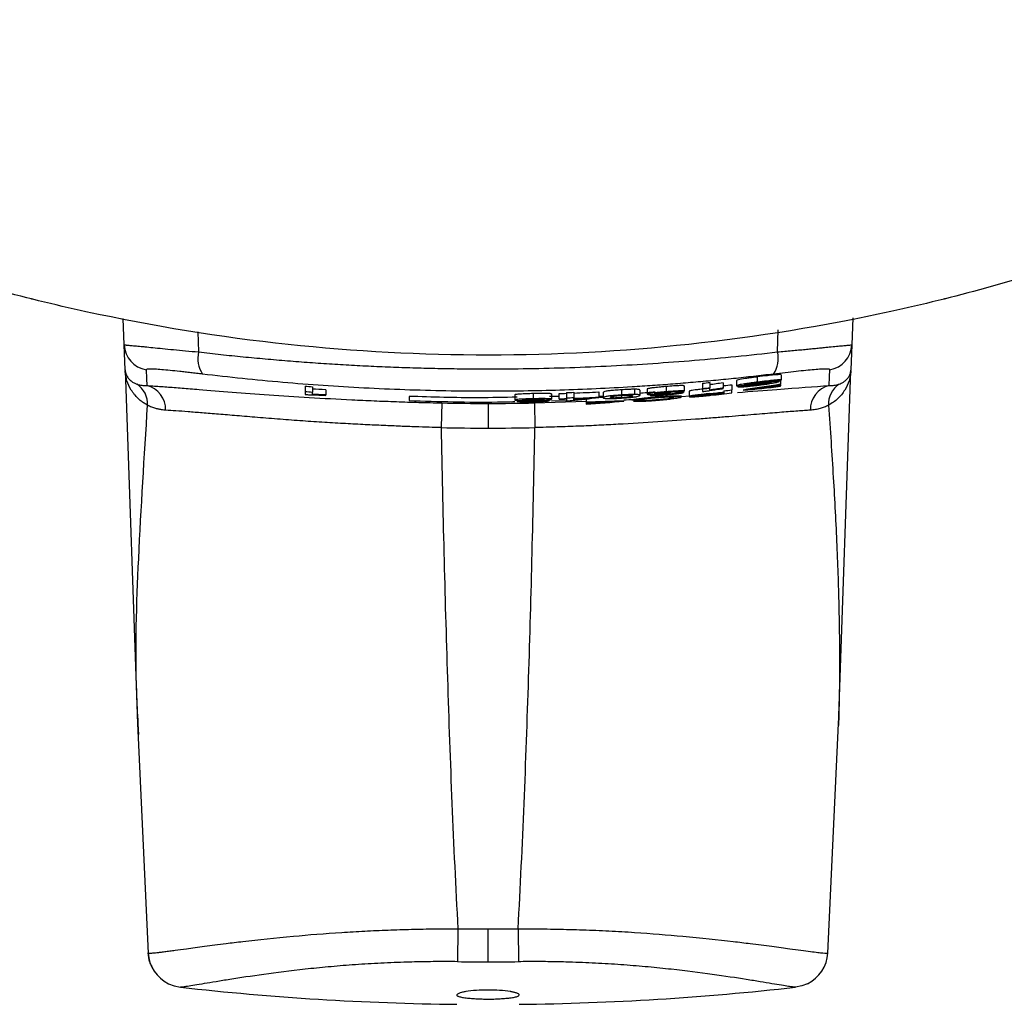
# Model space of a CAD drawing. Header units: millimetres. Extents: x 5 to 597, y 5 to 415.
# Tile 118 of 132: x 494.24 to 498.02, y 303.67 to 307.45. Entities that reach past the tile are written whole.
import ezdxf

# ---------------------------------------------------------------- set-up
doc = ezdxf.new("R2010")
doc.units = ezdxf.units.MM

msp = doc.modelspace()

# ---------------------------------------------------------------- linework, layer by layer
at = {"color": 7, "linetype": 'Continuous', "lineweight": 25}
for p, q in [((494.6453, 306.1983), (494.6417, 306.2997)), ((497.437, 306.3025), (497.4333, 306.1983)), ((494.6486, 306.1028), (494.6453, 306.1983)), ((497.4333, 306.1983), (497.43, 306.1028)), ((494.6486, 306.1023), (494.696, 304.7456)), ((497.1631, 306.0836), (497.1631, 306.0633)), ((497.3824, 304.7386), (497.43, 306.1019)), ((496.8613, 306.0513), (496.8613, 306.0312)), ((496.8895, 306.0542), (496.8895, 306.0341)), ((496.9403, 306.0524), (496.9403, 306.0322)), ((496.9742, 306.0457), (496.9742, 306.0255)), ((496.9911, 306.0622), (496.9911, 306.0421)), ((497.0278, 306.0437), (497.0278, 306.0414)), ((497.0456, 306.0504), (497.0456, 306.0471)), ((497.071, 306.0755), (497.071, 306.0553)), ((497.1547, 306.0622), (497.1547, 306.0576)), ((497.1603, 306.063), (497.1603, 306.0471)), ((497.1603, 306.0456), (497.1603, 306.0471)), ((497.1603, 306.0456), (497.1603, 306.041)), ((495.3383, 306.04), (495.3383, 306.0199)), ((495.3383, 306.0199), (495.3383, 306.0083)), ((495.3665, 306.0376), (495.3665, 306.0175)), ((495.3665, 306.0085), (495.3665, 306.0175)), ((495.4172, 306.0263), (495.4172, 306.0062)), ((495.4172, 306.0048), (495.4172, 306.0062)), ((496.1421, 306.0071), (496.1421, 305.9871)), ((496.2126, 306.0118), (496.2126, 305.9918)), ((496.2831, 306.0101), (496.2831, 305.99)), ((496.3113, 306.0115), (496.3113, 305.9915)), ((496.3395, 306.0153), (496.3395, 305.9953)), ((496.3678, 306.0164), (496.3678, 305.9964)), ((496.4636, 306.0181), (496.4636, 305.998)), ((496.4806, 306.0161), (496.4806, 305.996)), ((496.5511, 306.026), (496.5511, 306.006)), ((496.5807, 306.0057), (496.5807, 305.9983)), ((496.6002, 306.0282), (496.6002, 306.0081)), ((496.6216, 306.0249), (496.6216, 306.0048)), ((496.6498, 306.0292), (496.6498, 306.0091)), ((496.6611, 306.0081), (496.6611, 306.0048)), ((496.7224, 306.0386), (496.7224, 306.0185)), ((496.7375, 306.0183), (496.7375, 306.0142)), ((496.788, 306.021), (496.788, 306.0155)), ((496.7908, 306.0414), (496.7908, 306.0213)), ((496.8106, 306.0203), (496.8106, 306.0002)), ((496.8613, 306.0312), (496.8613, 306.0196)), ((496.8653, 306.0075), (496.8653, 306.0036)), ((496.8895, 306.0251), (496.8895, 306.0341)), ((496.9403, 306.0309), (496.9403, 306.0322)), ((496.9431, 306.022), (496.9431, 306.0173)), ((496.9431, 306.0159), (496.9431, 306.0118)), ((496.9742, 306.0139), (496.9742, 306.0255)), ((496.9967, 306.0415), (496.9967, 306.0377)), ((497.0165, 306.0253), (497.0165, 306.0243)), ((497.1603, 306.0395), (497.1603, 306.041)), ((495.7371, 306.001), (495.7367, 305.985)), ((495.8617, 305.9757), (495.8596, 305.8811)), ((496.0393, 305.9738), (496.0393, 305.8791)), ((496.1506, 305.9856), (496.1506, 305.982)), ((496.2132, 305.9905), (496.2132, 305.986)), ((496.2169, 305.9757), (496.2189, 305.8811)), ((496.3113, 306.0005), (496.2747, 305.9999)), ((496.2747, 305.9882), (496.2747, 305.9846)), ((496.283, 305.9838), (496.3419, 305.985)), ((496.3113, 305.9915), (496.3113, 305.99)), ((496.3395, 305.9953), (496.3395, 305.9925)), ((496.3395, 305.991), (496.3395, 305.9839)), ((496.3678, 305.9936), (496.3678, 305.9964)), ((496.3678, 305.9879), (496.3678, 305.9921)), ((496.4157, 305.9909), (496.4157, 305.9788)), ((496.4157, 305.9788), (496.4157, 305.9773)), ((496.4157, 305.9773), (496.4157, 305.9727)), ((496.4157, 305.9727), (496.4157, 305.9712)), ((496.479, 306.0006), (496.4636, 306.0001)), ((496.4636, 305.9965), (496.4636, 305.998)), ((496.5514, 306.0047), (496.5514, 305.9956)), ((496.5595, 305.9824), (496.5595, 305.9834)), ((494.6959, 304.747), (494.7364, 303.8656)), ((494.7008, 304.7044), (494.6988, 304.7457)), ((497.3422, 303.8659), (497.3826, 304.747)), ((495.924, 303.9593), (495.9225, 303.8332)), ((496.0393, 303.8325), (496.0393, 303.9587)), ((496.1546, 303.9593), (496.156, 303.8332))]:
    msp.add_line(p, q, dxfattribs=at)
at = {"color": 8, "linetype": 'Continuous', "lineweight": 25}
for p, q in [((494.9275, 306.248), (494.9302, 306.1712)), ((497.1484, 306.1712), (497.1513, 306.256)), ((496.2169, 305.9757), (496.4157, 305.9827)), ((496.7513, 305.9994), (496.8416, 306.0048))]:
    msp.add_line(p, q, dxfattribs=at)
at = {"color": 7, "linetype": 'Continuous', "lineweight": 25, "flags": 128}
for points in [[(494.7292, 306.1032), (494.7305, 306.0691), (494.7315, 306.0424)], [(497.3471, 306.0424), (497.3484, 306.0764), (497.3494, 306.1032)], [(496.7346, 306.0126), (496.7362, 306.0135), (496.7375, 306.0142)], [(494.8148, 303.7488), (494.8366, 303.7403), (494.8606, 303.7354)], [(497.2638, 303.7488), (497.2419, 303.7403), (497.218, 303.7354)]]:
    msp.add_lwpolyline(points, dxfattribs=at)
at = {"color": 7, "linetype": 'Continuous', "lineweight": 25}
for centre, radius, start, end in [((494.7451, 306.2018), 0.0999, 182.0304, 260.8396), ((497.3335, 306.2018), 0.0999, 279.1604, 357.9696), ((495.0303, 306.1452), 0.1035, 165.4528, 214.8051), ((497.0483, 306.1452), 0.1035, 325.1949, 14.5472), ((494.6415, 305.9708), 0.0932, 357.6055, 55.637), ((496.0393, 314.1691), 8.1592, 275.78239, 275.9815), ((496.0393, 314.1691), 8.177, 276.34616, 276.56495), ((496.0393, 314.1691), 8.1833, 277.67438, 277.89363), ((497.4371, 305.9708), 0.0932, 124.363, 182.3945), ((494.7089, 305.9501), 0.095, 358.6652, 76.2677), ((496.0393, 314.1691), 8.1592, 265.07116, 265.26993), ((496.0393, 314.1691), 8.1793, 265.08326, 265.28153), ((496.0393, 314.1691), 8.1908, 265.09019, 265.21766), ((496.0393, 314.1691), 8.162, 271.91007, 272.10819), ((496.0393, 314.1691), 8.1592, 272.10891, 272.30712), ((496.0393, 314.1691), 8.162, 272.30633, 272.98023), ((496.0393, 314.1691), 8.1793, 275.76819, 275.96681), ((496.0393, 314.1691), 8.1908, 275.76004, 275.88771), ((496.0393, 314.1691), 8.2017, 275.94823, 276.32693), ((496.0393, 314.1691), 8.2031, 275.95315, 276.3259), ((496.0393, 314.1691), 8.2072, 275.95385, 276.3227), ((496.0393, 314.1691), 8.2085, 275.97205, 276.5396), ((496.0393, 314.1691), 8.197, 276.33059, 276.54884), ((496.0393, 314.1691), 8.1875, 276.7154, 276.93407), ((497.3697, 305.9501), 0.095, 103.7323, 181.3348), ((496.0393, 314.1691), 8.1953, 268.75825, 270), ((496.0393, 314.1691), 8.1953, 270, 271.24175), ((496.0393, 314.1691), 8.1821, 271.90539, 272.10302), ((496.0393, 314.1691), 8.1836, 271.90505, 272.10264), ((496.0393, 314.1691), 8.1793, 272.10375, 272.30147), ((496.0393, 314.1691), 8.1906, 272.10082, 272.23903), ((496.0393, 314.1691), 8.1821, 272.30068, 272.97293), ((496.0393, 314.1691), 8.1836, 272.30026, 272.72833), ((496.0393, 314.1691), 8.2899, 268.75825, 270), ((496.0393, 314.1691), 8.2899, 270, 271.24175), ((496.0393, 314.1691), 10.2104, 269.35284, 270), ((496.0393, 314.1691), 10.2104, 270, 270.64716), ((496.0393, 314.1691), 10.3365, 269.35284, 270), ((496.0393, 314.1691), 10.3365, 270, 270.64716), ((496.0393, 314.1691), 10.5, 263.55437, 269.34518), ((496.0393, 314.1691), 10.5, 270.65482, 276.44563)]:
    msp.add_arc(centre, radius, start, end, dxfattribs=at)
at = {"color": 8, "linetype": 'Continuous', "lineweight": 25}
for centre, start, end in [((494.8764, 303.8745), 183.4468, 243.8991), ((497.2022, 303.8745), 296.1012, 356.5532)]:
    msp.add_arc(centre, 0.1399, start, end, dxfattribs=at)
at = {"color": 7, "linetype": 'Continuous', "lineweight": 25}
for points, knots in [([(501.507, 308.6692), (501.4812, 308.6395), (501.4267, 308.5767), (501.3383, 308.4792), (501.2389, 308.3735), (501.1279, 308.2603), (501.0046, 308.1402), (500.8684, 308.0141), (500.7188, 307.8827), (500.555, 307.747), (500.2198, 307.4859), (499.725, 307.156), (499.028, 306.793), (498.3242, 306.5161), (497.5736, 306.3103), (496.8159, 306.187), (496.0414, 306.1454), (495.2667, 306.1865), (494.5083, 306.3096), (493.7574, 306.5151), (493.0626, 306.7881), (492.3651, 307.1492), (491.8086, 307.5181), (491.3697, 307.8704), (491.0887, 308.1235), (490.8682, 308.3424), (490.7019, 308.5198), (490.6101, 308.6251), (490.5716, 308.6692)], [0, 0, 0, 0, 0.0095171, 0.0201242, 0.0318212, 0.0446083, 0.0584853, 0.0734522, 0.0895091, 0.106656, 0.1248927, 0.1923103, 0.2501278, 0.3146956, 0.374777, 0.4379132, 0.4998083, 0.5617764, 0.6249865, 0.6850645, 0.7496237, 0.8050797, 0.8747788, 0.9106986, 0.9411812, 0.966226, 0.9858324, 1, 1, 1, 1]), ([(494.2934, 306.3737), (494.2922, 306.374), (494.2901, 306.3745), (494.2885, 306.3749), (494.2877, 306.3751)], [0, 0, 0, 0, 0.534111, 1, 1, 1, 1]), ([(497.7908, 306.3751), (497.7901, 306.3749), (497.7885, 306.3745), (497.7864, 306.374), (497.7852, 306.3737)], [0, 0, 0, 0, 0.465889, 1, 1, 1, 1]), ([(494.6453, 306.1983), (494.6454, 306.1983), (494.6458, 306.1984), (494.6485, 306.1982), (494.6529, 306.1978), (494.6589, 306.1973), (494.6665, 306.1966), (494.6756, 306.1958), (494.686, 306.1948), (494.6975, 306.1937), (494.7101, 306.1925), (494.7284, 306.1907), (494.7547, 306.188), (494.7916, 306.1843), (494.8337, 306.1802), (494.8801, 306.1758), (494.9134, 306.1728), (494.9302, 306.1712)], [0, 0, 0, 0, 0.052609, 0.104995, 0.157012, 0.208516, 0.259371, 0.309445, 0.358616, 0.406772, 0.453813, 0.499652, 0.59428, 0.692544, 0.79359, 0.896431, 1, 1, 1, 1]), ([(497.1484, 306.1712), (497.1578, 306.1721), (497.1764, 306.1738), (497.2034, 306.1763), (497.2294, 306.1787), (497.2542, 306.1811), (497.2776, 306.1834), (497.2994, 306.1856), (497.3196, 306.1876), (497.338, 306.1895), (497.3591, 306.1916), (497.3818, 306.1938), (497.4038, 306.1958), (497.4204, 306.1974), (497.4313, 306.1983), (497.4326, 306.1983), (497.4333, 306.1983)], [0, 0, 0, 0, 0.057485, 0.114896, 0.172045, 0.22875, 0.284832, 0.340121, 0.39446, 0.447705, 0.49973, 0.592709, 0.690151, 0.791207, 0.894864, 1, 1, 1, 1]), ([(494.9302, 306.1712), (494.9585, 306.168), (495.015, 306.1615), (495.1002, 306.1527), (495.1855, 306.1447), (495.271, 306.1374), (495.3564, 306.1309), (495.4418, 306.1251), (495.5272, 306.1201), (495.6125, 306.1159), (495.6977, 306.1124), (495.7827, 306.1097), (495.8675, 306.1078), (495.9521, 306.1066), (496.0609, 306.1061), (496.1944, 306.1072), (496.3529, 306.1111), (496.5119, 306.1177), (496.6714, 306.127), (496.8309, 306.139), (496.9904, 306.1535), (497.0956, 306.1653), (497.1484, 306.1712)], [0, 0, 0, 0, 0.039383, 0.078583, 0.117602, 0.156445, 0.195115, 0.233617, 0.271955, 0.310132, 0.348153, 0.386022, 0.423743, 0.46132, 0.498757, 0.568735, 0.639212, 0.710214, 0.781768, 0.8539, 0.926635, 1, 1, 1, 1]), ([(494.6487, 306.1011), (494.6489, 306.0987), (494.6495, 306.0928), (494.6529, 306.0823), (494.6599, 306.0706), (494.6704, 306.0602), (494.6818, 306.0526), (494.6903, 306.0493), (494.6941, 306.0478)], [0, 0, 0, 0, 0.113192, 0.279899, 0.500249, 0.700004, 0.866611, 1, 1, 1, 1]), ([(494.7346, 305.9669), (494.7303, 305.9693), (494.7215, 305.9743), (494.7095, 305.9829), (494.6968, 305.9938), (494.6839, 306.0077), (494.668, 306.0299), (494.6572, 306.0538), (494.6507, 306.0791), (494.6494, 306.092), (494.6488, 306.0992)], [0, 0, 0, 0, 0.08045, 0.163819, 0.25015, 0.36913, 0.499152, 0.74908, 0.860818, 1, 1, 1, 1]), ([(494.9453, 306.0862), (494.9377, 306.0871), (494.9223, 306.0889), (494.9001, 306.0916), (494.8787, 306.094), (494.8514, 306.0971), (494.82, 306.1004), (494.7878, 306.1034), (494.7619, 306.1054), (494.7432, 306.106), (494.7313, 306.1054), (494.7299, 306.1039), (494.7292, 306.1032)], [0, 0, 0, 0, 0.06291, 0.125392, 0.187857, 0.250719, 0.376042, 0.500582, 0.625313, 0.750262, 0.87479, 1, 1, 1, 1]), ([(497.1332, 306.0862), (497.1078, 306.0832), (497.057, 306.0772), (496.9802, 306.0689), (496.9031, 306.0613), (496.8256, 306.0542), (496.7479, 306.0478), (496.6698, 306.0421), (496.5259, 306.0327), (496.315, 306.0231), (496.0765, 306.0195), (495.8783, 306.0213), (495.7205, 306.0255), (495.5636, 306.0324), (495.4075, 306.0418), (495.2523, 306.054), (495.0979, 306.0685), (494.9963, 306.0803), (494.9453, 306.0862)], [0, 0, 0, 0, 0.035874, 0.071694, 0.107473, 0.143226, 0.178966, 0.214707, 0.250462, 0.375887, 0.501221, 0.572576, 0.643713, 0.714743, 0.785777, 0.856924, 0.928296, 1, 1, 1, 1]), ([(497.1631, 306.0836), (497.1629, 306.0837), (497.1624, 306.0841), (497.1598, 306.0843), (497.1558, 306.0843), (497.1503, 306.0841), (497.1435, 306.0836), (497.1314, 306.0826), (497.1073, 306.0799), (497.0845, 306.0771), (497.071, 306.0755)], [0, 0, 0, 0, 0.086711, 0.172083, 0.256144, 0.338965, 0.420543, 0.500916, 0.703898, 1, 1, 1, 1]), ([(497.3494, 306.1032), (497.3492, 306.1036), (497.3489, 306.1044), (497.3459, 306.1052), (497.3412, 306.1057), (497.3322, 306.1059), (497.3165, 306.1053), (497.2905, 306.1034), (497.2584, 306.1004), (497.2207, 306.0964), (497.1789, 306.0916), (497.1485, 306.088), (497.1332, 306.0862)], [0, 0, 0, 0, 0.0628639, 0.1253048, 0.1877433, 0.2506001, 0.3758382, 0.5004613, 0.6251359, 0.7502116, 0.8747968, 1, 1, 1, 1]), ([(497.4298, 306.0992), (497.4294, 306.0942), (497.4287, 306.085), (497.4261, 306.0722), (497.4206, 306.0518), (497.4106, 306.0299), (497.3947, 306.0076), (497.3801, 305.9921), (497.3637, 305.9783), (497.3504, 305.9707), (497.344, 305.9669)], [0, 0, 0, 0, 0.095822, 0.179462, 0.250931, 0.500861, 0.630848, 0.749864, 0.878224, 1, 1, 1, 1]), ([(497.3845, 306.0478), (497.3873, 306.0488), (497.3934, 306.0512), (497.4019, 306.0559), (497.4105, 306.0624), (497.4185, 306.0708), (497.4236, 306.0787), (497.427, 306.0865), (497.4291, 306.0933), (497.4297, 306.0986), (497.4299, 306.1011)], [0, 0, 0, 0, 0.0969227, 0.2125375, 0.3468284, 0.4997526, 0.6789461, 0.7497436, 0.883739, 1, 1, 1, 1]), ([(494.6941, 306.0478), (494.697, 306.0468), (494.7027, 306.045), (494.7121, 306.0433), (494.7215, 306.0423), (494.7282, 306.0424), (494.7315, 306.0424)], [0, 0, 0, 0, 0.275702, 0.5342896, 0.7757308, 1, 1, 1, 1]), ([(497.071, 306.0755), (497.0659, 306.0748), (497.0558, 306.0735), (497.0408, 306.0715), (497.0195, 306.0684), (496.9963, 306.0648), (496.9927, 306.063), (496.9911, 306.0622)], [0, 0, 0, 0, 0.132544, 0.266474, 0.401676, 0.734478, 1, 1, 1, 1]), ([(497.071, 306.0553), (497.0657, 306.0546), (497.0555, 306.0533), (497.041, 306.0513), (497.028, 306.0495), (497.0123, 306.0471), (496.9954, 306.0441), (496.9925, 306.0428), (496.9911, 306.0421)], [0, 0, 0, 0, 0.139451, 0.267526, 0.386728, 0.500147, 0.745794, 1, 1, 1, 1]), ([(496.9911, 306.0421), (496.9914, 306.0419), (496.9919, 306.0416), (496.9953, 306.0414), (497.0008, 306.0415), (497.0083, 306.042), (497.0179, 306.0427), (497.0254, 306.0435), (497.0293, 306.0438)], [0, 0, 0, 0, 0.166184, 0.323652, 0.47914, 0.639633, 0.811511, 1, 1, 1, 1]), ([(496.9967, 306.0377), (496.9973, 306.0375), (496.9984, 306.0371), (497.0031, 306.037), (497.01, 306.0372), (497.0194, 306.0378), (497.031, 306.0389), (497.0449, 306.0403), (497.0609, 306.0421), (497.0723, 306.0435), (497.0783, 306.0443)], [0, 0, 0, 0, 0.128272, 0.245273, 0.355818, 0.465575, 0.580329, 0.705173, 0.844093, 1, 1, 1, 1]), ([(497.0221, 306.0458), (497.0224, 306.046), (497.0231, 306.0464), (497.0264, 306.0473), (497.0316, 306.0483), (497.0404, 306.0497), (497.0542, 306.0517), (497.066, 306.0533), (497.0724, 306.0541)], [0, 0, 0, 0, 0.130767, 0.252766, 0.373271, 0.499811, 0.729475, 1, 1, 1, 1]), ([(497.0456, 306.0471), (497.0421, 306.0468), (497.0361, 306.0462), (497.0282, 306.0456), (497.0233, 306.0454), (497.0225, 306.0457), (497.0221, 306.0458)], [0, 0, 0, 0, 0.280671, 0.498815, 0.732911, 1, 1, 1, 1]), ([(497.0771, 306.0455), (497.0725, 306.0449), (497.0641, 306.0438), (497.0526, 306.0426), (497.0412, 306.0415), (497.0312, 306.0409), (497.029, 306.0412), (497.0278, 306.0414)], [0, 0, 0, 0, 0.195463, 0.360227, 0.500767, 0.73022, 1, 1, 1, 1]), ([(497.0293, 306.0438), (497.033, 306.0442), (497.0415, 306.0451), (497.0562, 306.0467), (497.0722, 306.0485), (497.0875, 306.0502), (497.0997, 306.0516), (497.109, 306.0526), (497.1138, 306.0531), (497.1158, 306.0533)], [0, 0, 0, 0, 0.130064, 0.296782, 0.500508, 0.672521, 0.812488, 0.921122, 1, 1, 1, 1]), ([(497.1222, 306.0557), (497.1189, 306.0554), (497.1116, 306.0546), (497.0988, 306.0531), (497.0809, 306.051), (497.0627, 306.049), (497.05, 306.0476), (497.0456, 306.0471)], [0, 0, 0, 0, 0.1335237, 0.2999493, 0.499904, 0.8267299, 1, 1, 1, 1]), ([(497.1631, 306.0633), (497.1627, 306.0635), (497.1619, 306.0639), (497.1582, 306.0642), (497.1526, 306.064), (497.145, 306.0636), (497.1314, 306.0624), (497.1062, 306.0597), (497.0835, 306.0568), (497.071, 306.0553)], [0, 0, 0, 0, 0.109587, 0.211619, 0.308765, 0.404105, 0.500894, 0.724698, 1, 1, 1, 1]), ([(497.0724, 306.0541), (497.0767, 306.0546), (497.085, 306.0557), (497.0968, 306.057), (497.1088, 306.0583), (497.1203, 306.0593), (497.1289, 306.0597), (497.131, 306.0593), (497.1321, 306.0591)], [0, 0, 0, 0, 0.146697, 0.281529, 0.408198, 0.586402, 0.777002, 1, 1, 1, 1]), ([(497.1236, 306.0533), (497.1233, 306.0531), (497.1227, 306.0526), (497.1184, 306.0516), (497.1114, 306.0503), (497.102, 306.0489), (497.0903, 306.0472), (497.0817, 306.0461), (497.0771, 306.0455)], [0, 0, 0, 0, 0.156255, 0.298123, 0.440522, 0.598221, 0.782344, 1, 1, 1, 1]), ([(497.0783, 306.0443), (497.0835, 306.045), (497.0934, 306.0463), (497.1073, 306.0482), (497.1196, 306.0501), (497.1345, 306.0525), (497.1507, 306.0556), (497.1533, 306.0569), (497.1547, 306.0576)], [0, 0, 0, 0, 0.144019, 0.274065, 0.392263, 0.501435, 0.745339, 1, 1, 1, 1]), ([(497.1158, 306.0533), (497.1181, 306.0534), (497.1228, 306.0538), (497.1234, 306.0534), (497.1236, 306.0533)], [0, 0, 0, 0, 0.500944, 1, 1, 1, 1]), ([(497.1547, 306.0576), (497.1544, 306.0578), (497.1538, 306.058), (497.1508, 306.0581), (497.1453, 306.0579), (497.1357, 306.0571), (497.127, 306.0562), (497.1222, 306.0557)], [0, 0, 0, 0, 0.17748, 0.341753, 0.499446, 0.724802, 1, 1, 1, 1]), ([(497.3471, 306.0424), (497.3504, 306.0424), (497.3571, 306.0423), (497.3665, 306.0433), (497.3759, 306.045), (497.3816, 306.0468), (497.3845, 306.0478)], [0, 0, 0, 0, 0.224269, 0.46571, 0.724298, 1, 1, 1, 1]), ([(494.7315, 306.0424), (494.7393, 306.0419), (494.755, 306.041), (494.7806, 306.0392), (494.8077, 306.0373), (494.8363, 306.0351), (494.8665, 306.0328), (494.8983, 306.0303), (494.9592, 306.0254), (495.0561, 306.0177), (495.1984, 306.007), (495.3528, 305.9967), (495.4897, 305.9891), (495.6024, 305.9839), (495.6881, 305.9806), (495.7746, 305.9778), (495.8326, 305.9764), (495.8617, 305.9757)], [0, 0, 0, 0, 0.035802, 0.07147, 0.107055, 0.142613, 0.178197, 0.213861, 0.249659, 0.374611, 0.49957, 0.624614, 0.749608, 0.812377, 0.874833, 0.937275, 1, 1, 1, 1]), ([(495.3564, 306.0068), (495.3585, 306.0068), (495.3626, 306.0068), (495.3707, 306.0067), (495.3802, 306.0064), (495.3911, 306.006), (495.4035, 306.0055), (495.4126, 306.005), (495.4172, 306.0048)], [0, 0, 0, 0, 0.1482368, 0.3012477, 0.4611823, 0.6299253, 0.8090834, 1, 1, 1, 1]), ([(495.4172, 306.0062), (495.4124, 306.0064), (495.4029, 306.0069), (495.3896, 306.0076), (495.3773, 306.0081), (495.3701, 306.0084), (495.3665, 306.0085)], [0, 0, 0, 0, 0.261504, 0.513869, 0.759252, 1, 1, 1, 1]), ([(496.2126, 306.0118), (496.2035, 306.0114), (496.1944, 306.011), (496.1773, 306.0102), (496.1693, 306.0099), (496.1561, 306.0091), (496.1507, 306.0087), (496.1437, 306.0079), (496.1423, 306.0075), (496.1421, 306.0071)], [0, 0, 0, 0, 0.25, 0.25, 0.5, 0.5, 0.75, 0.75, 1, 1, 1, 1]), ([(496.2831, 306.0101), (496.283, 306.0103), (496.2826, 306.0107), (496.2796, 306.0112), (496.2745, 306.0115), (496.2673, 306.0118), (496.2584, 306.012), (496.2482, 306.0121), (496.2368, 306.0121), (496.2248, 306.012), (496.2167, 306.0119), (496.2126, 306.0118)], [0, 0, 0, 0, 0.111212, 0.22238, 0.333474, 0.444565, 0.555642, 0.666703, 0.777769, 0.888857, 1, 1, 1, 1]), ([(496.5511, 306.026), (496.5469, 306.0258), (496.5385, 306.0252), (496.5262, 306.0244), (496.5149, 306.0235), (496.5054, 306.0225), (496.4978, 306.0216), (496.4897, 306.0201), (496.4818, 306.0182), (496.4811, 306.0169), (496.4806, 306.0161)], [0, 0, 0, 0, 0.084628, 0.168811, 0.252547, 0.335896, 0.418885, 0.501488, 0.684639, 1, 1, 1, 1]), ([(496.5511, 306.006), (496.5466, 306.0057), (496.538, 306.0051), (496.5258, 306.0042), (496.515, 306.0033), (496.5058, 306.0024), (496.498, 306.0014), (496.489, 306), (496.482, 305.9981), (496.4811, 305.9968), (496.4806, 305.996)], [0, 0, 0, 0, 0.090228, 0.173477, 0.252749, 0.331502, 0.413258, 0.501181, 0.717513, 1, 1, 1, 1]), ([(496.6002, 306.0282), (496.598, 306.0281), (496.5935, 306.0281), (496.585, 306.0278), (496.5749, 306.0273), (496.5633, 306.0268), (496.5553, 306.0263), (496.5511, 306.026)], [0, 0, 0, 0, 0.17406, 0.361128, 0.561006, 0.773966, 1, 1, 1, 1]), ([(496.6002, 306.0081), (496.598, 306.0081), (496.5936, 306.008), (496.5861, 306.0078), (496.5771, 306.0074), (496.5653, 306.0068), (496.5561, 306.0063), (496.5511, 306.006)], [0, 0, 0, 0, 0.176816, 0.342191, 0.500029, 0.729795, 1, 1, 1, 1]), ([(496.5511, 306.0046), (496.5547, 306.0048), (496.5616, 306.0052), (496.5711, 306.0056), (496.5788, 306.0058), (496.5847, 306.0057), (496.5898, 306.0053), (496.5927, 306.0043), (496.5932, 306.0034), (496.5934, 306.0029)], [0, 0, 0, 0, 0.100714, 0.193516, 0.286183, 0.386526, 0.50079, 0.70979, 1, 1, 1, 1]), ([(496.6216, 306.0249), (496.6214, 306.0254), (496.621, 306.0263), (496.617, 306.0273), (496.6107, 306.028), (496.6035, 306.0281), (496.6002, 306.0282)], [0, 0, 0, 0, 0.302782, 0.570376, 0.802763, 1, 1, 1, 1]), ([(496.6216, 306.0048), (496.6212, 306.0054), (496.6204, 306.0065), (496.6153, 306.0075), (496.6083, 306.008), (496.6029, 306.008), (496.6002, 306.0081)], [0, 0, 0, 0, 0.3808983, 0.6763877, 0.8417324, 1, 1, 1, 1]), ([(496.6804, 306.0174), (496.6697, 306.0165), (496.6494, 306.0148), (496.6285, 306.0128), (496.6219, 306.012), (496.6216, 306.0119)], [0, 0, 0, 0, 0.513608, 0.975168, 1, 1, 1, 1]), ([(496.7224, 306.0386), (496.7195, 306.0384), (496.7104, 306.0375), (496.692, 306.0358), (496.6723, 306.0337), (496.6581, 306.0317), (496.6509, 306.0303), (496.6501, 306.0296), (496.6498, 306.0292)], [0, 0, 0, 0, 0.0785389, 0.2453233, 0.499308, 0.6827232, 0.8495552, 1, 1, 1, 1]), ([(496.7224, 306.0185), (496.7173, 306.0181), (496.7076, 306.0172), (496.6939, 306.0159), (496.6816, 306.0146), (496.6674, 306.013), (496.6532, 306.0109), (496.651, 306.0097), (496.6498, 306.0091)], [0, 0, 0, 0, 0.135913, 0.261933, 0.382133, 0.501188, 0.746284, 1, 1, 1, 1]), ([(496.6498, 306.0091), (496.6501, 306.0089), (496.6506, 306.0085), (496.6541, 306.0081), (496.661, 306.008), (496.6732, 306.0084), (496.685, 306.0091), (496.6911, 306.0095)], [0, 0, 0, 0, 0.183003, 0.346903, 0.499017, 0.740354, 1, 1, 1, 1]), ([(496.6911, 306.0095), (496.6875, 306.0091), (496.6807, 306.0084), (496.6723, 306.0073), (496.6662, 306.0063), (496.6622, 306.0055), (496.6615, 306.0051), (496.6611, 306.0048)], [0, 0, 0, 0, 0.217271, 0.416312, 0.606214, 0.797375, 1, 1, 1, 1]), ([(496.6611, 306.0048), (496.6615, 306.0047), (496.6622, 306.0043), (496.6661, 306.004), (496.672, 306.0039), (496.6825, 306.0042), (496.6999, 306.0051), (496.7155, 306.0063), (496.7237, 306.0069)], [0, 0, 0, 0, 0.133567, 0.257677, 0.377798, 0.499937, 0.736508, 1, 1, 1, 1]), ([(496.678, 306.0113), (496.6783, 306.0115), (496.6789, 306.012), (496.6831, 306.0129), (496.6908, 306.014), (496.7037, 306.0156), (496.7153, 306.0166), (496.7214, 306.0171)], [0, 0, 0, 0, 0.176759, 0.340097, 0.500557, 0.738455, 1, 1, 1, 1]), ([(496.7193, 306.0125), (496.7154, 306.0122), (496.7081, 306.0116), (496.6979, 306.011), (496.6881, 306.0106), (496.6798, 306.0106), (496.6786, 306.011), (496.678, 306.0113)], [0, 0, 0, 0, 0.178298, 0.340869, 0.498926, 0.739614, 1, 1, 1, 1]), ([(496.6893, 306.0071), (496.6896, 306.0073), (496.6902, 306.0077), (496.6947, 306.0085), (496.7031, 306.0096), (496.7153, 306.0109), (496.7253, 306.0118), (496.7305, 306.0122)], [0, 0, 0, 0, 0.179576, 0.339433, 0.498366, 0.735525, 1, 1, 1, 1]), ([(496.7228, 306.0082), (496.7197, 306.0079), (496.7139, 306.0075), (496.7057, 306.0069), (496.6978, 306.0066), (496.6908, 306.0065), (496.6898, 306.0069), (496.6893, 306.0071)], [0, 0, 0, 0, 0.180236, 0.343662, 0.500538, 0.743777, 1, 1, 1, 1]), ([(496.7375, 306.0142), (496.7343, 306.0138), (496.7283, 306.0132), (496.7221, 306.0127), (496.7193, 306.0125)], [0, 0, 0, 0, 0.5421796, 1, 1, 1, 1]), ([(496.7214, 306.0171), (496.7252, 306.0174), (496.7325, 306.018), (496.7425, 306.0187), (496.7514, 306.0191), (496.7585, 306.019), (496.7611, 306.0187), (496.7626, 306.0186)], [0, 0, 0, 0, 0.184216, 0.346765, 0.500407, 0.720016, 1, 1, 1, 1]), ([(496.7908, 306.0414), (496.7902, 306.0416), (496.789, 306.0419), (496.7844, 306.0421), (496.7778, 306.0421), (496.7671, 306.0418), (496.7489, 306.0407), (496.7318, 306.0394), (496.7224, 306.0386)], [0, 0, 0, 0, 0.131918, 0.25911, 0.381701, 0.499704, 0.724898, 1, 1, 1, 1]), ([(496.7908, 306.0213), (496.7901, 306.0214), (496.7887, 306.0218), (496.7841, 306.022), (496.7778, 306.022), (496.7669, 306.0216), (496.7483, 306.0206), (496.7313, 306.0192), (496.7224, 306.0185)], [0, 0, 0, 0, 0.134536, 0.259988, 0.380211, 0.499565, 0.738613, 1, 1, 1, 1]), ([(496.7598, 306.0131), (496.7589, 306.0128), (496.7572, 306.0123), (496.7516, 306.0113), (496.7439, 306.0102), (496.734, 306.0092), (496.7266, 306.0085), (496.7228, 306.0082)], [0, 0, 0, 0, 0.22291, 0.41815, 0.600861, 0.789236, 1, 1, 1, 1]), ([(496.7237, 306.0069), (496.7285, 306.0073), (496.7376, 306.0081), (496.7505, 306.0094), (496.7617, 306.0107), (496.7712, 306.012), (496.7787, 306.0132), (496.7846, 306.0145), (496.7868, 306.0152), (496.788, 306.0155)], [0, 0, 0, 0, 0.15323, 0.293017, 0.42483, 0.555149, 0.690666, 0.837365, 1, 1, 1, 1]), ([(496.8892, 306.0316), (496.8855, 306.0312), (496.8725, 306.0298), (496.8531, 306.0277), (496.833, 306.0254), (496.8215, 306.0236), (496.8144, 306.0222), (496.811, 306.0211), (496.8107, 306.0205), (496.8106, 306.0203)], [0, 0, 0, 0, 0.096404, 0.331782, 0.497503, 0.647132, 0.780833, 0.898458, 1, 1, 1, 1]), ([(496.8892, 306.0115), (496.8832, 306.0108), (496.8718, 306.0096), (496.8563, 306.0079), (496.8433, 306.0064), (496.8283, 306.0045), (496.8136, 306.002), (496.8116, 306.0008), (496.8106, 306.0002)], [0, 0, 0, 0, 0.155637, 0.289422, 0.403696, 0.502196, 0.733415, 1, 1, 1, 1]), ([(496.8416, 306.0032), (496.8419, 306.0035), (496.8426, 306.004), (496.8473, 306.005), (496.856, 306.0064), (496.8711, 306.0082), (496.8831, 306.0095), (496.8901, 306.0102)], [0, 0, 0, 0, 0.1878685, 0.3489311, 0.4991932, 0.7110564, 1, 1, 1, 1]), ([(496.8906, 306.0061), (496.8864, 306.0057), (496.8798, 306.005), (496.8713, 306.0042), (496.8671, 306.0038), (496.8653, 306.0036)], [0, 0, 0, 0, 0.500115, 0.775159, 1, 1, 1, 1]), ([(496.8795, 306.0215), (496.8816, 306.0219), (496.8857, 306.0227), (496.8938, 306.0241), (496.9033, 306.0256), (496.9142, 306.0272), (496.9266, 306.029), (496.9357, 306.0302), (496.9403, 306.0309)], [0, 0, 0, 0, 0.148126, 0.301113, 0.461077, 0.629871, 0.809071, 1, 1, 1, 1]), ([(496.9403, 306.0322), (496.9355, 306.0316), (496.926, 306.0303), (496.9127, 306.0285), (496.9004, 306.0267), (496.8932, 306.0256), (496.8895, 306.0251)], [0, 0, 0, 0, 0.261456, 0.51383, 0.759243, 1, 1, 1, 1]), ([(495.7367, 305.985), (495.8497, 305.9814), (495.985, 305.9771), (496.1204, 305.9803), (496.1427, 305.9809)], [0, 0, 0, 0, 0.834715, 1, 1, 1, 1]), ([(496.1506, 305.9979), (496.1014, 305.9967), (495.9635, 305.9936), (495.8257, 305.9981), (495.7371, 306.001)], [0, 0, 0, 0, 0.3568387, 1, 1, 1, 1]), ([(496.2126, 305.9918), (496.2076, 305.9917), (496.1981, 305.9914), (496.1846, 305.991), (496.1727, 305.9905), (496.1589, 305.9897), (496.1453, 305.9886), (496.1432, 305.9876), (496.1421, 305.9871)], [0, 0, 0, 0, 0.138009, 0.264566, 0.383585, 0.499745, 0.742157, 1, 1, 1, 1]), ([(496.1421, 305.9871), (496.1424, 305.9869), (496.143, 305.9864), (496.1467, 305.9858), (496.1525, 305.9853), (496.1607, 305.985), (496.171, 305.9848), (496.179, 305.9847), (496.1832, 305.9847)], [0, 0, 0, 0, 0.1812672, 0.3467711, 0.5033886, 0.6591795, 0.8223267, 1, 1, 1, 1]), ([(496.1832, 305.9847), (496.1784, 305.9845), (496.1696, 305.9842), (496.1587, 305.9835), (496.152, 305.9828), (496.1511, 305.9822), (496.1506, 305.982)], [0, 0, 0, 0, 0.27335, 0.499432, 0.735345, 1, 1, 1, 1]), ([(496.1506, 305.982), (496.1509, 305.9818), (496.1515, 305.9814), (496.1553, 305.9808), (496.1612, 305.9804), (496.1714, 305.98), (496.1889, 305.9797), (496.2046, 305.98), (496.213, 305.9801)], [0, 0, 0, 0, 0.131014, 0.254481, 0.375756, 0.500475, 0.733148, 1, 1, 1, 1]), ([(496.1703, 305.9875), (496.1706, 305.9877), (496.1712, 305.9881), (496.1751, 305.9887), (496.1825, 305.9894), (496.1952, 305.99), (496.2065, 305.9903), (496.2124, 305.9904)], [0, 0, 0, 0, 0.181157, 0.343614, 0.498231, 0.734398, 1, 1, 1, 1]), ([(496.2132, 305.986), (496.2091, 305.986), (496.2013, 305.9858), (496.1905, 305.9858), (496.1804, 305.986), (496.1721, 305.9866), (496.1709, 305.9872), (496.1703, 305.9875)], [0, 0, 0, 0, 0.1824885, 0.345486, 0.5008026, 0.7383784, 1, 1, 1, 1]), ([(496.1788, 305.9824), (496.1791, 305.9826), (496.1797, 305.9829), (496.1831, 305.9834), (496.189, 305.9839), (496.1992, 305.9844), (496.2077, 305.9846), (496.2124, 305.9847)], [0, 0, 0, 0, 0.178221, 0.340769, 0.499568, 0.727787, 1, 1, 1, 1]), ([(496.2126, 305.9814), (496.2094, 305.9814), (496.2034, 305.9813), (496.195, 305.9813), (496.1887, 305.9814), (496.1842, 305.9816), (496.181, 305.9818), (496.1793, 305.9821), (496.179, 305.9823), (496.1788, 305.9824)], [0, 0, 0, 0, 0.185587, 0.34858, 0.499581, 0.627, 0.749537, 0.860302, 1, 1, 1, 1]), ([(496.2124, 305.9904), (496.2166, 305.9905), (496.2246, 305.9907), (496.2354, 305.9907), (496.244, 305.9906), (496.2502, 305.9903), (496.254, 305.9898), (496.2546, 305.9894), (496.2549, 305.9892)], [0, 0, 0, 0, 0.1870083, 0.3498447, 0.4992344, 0.648822, 0.8122025, 1, 1, 1, 1]), ([(496.2124, 305.9847), (496.2163, 305.9848), (496.2237, 305.9849), (496.2337, 305.9849), (496.241, 305.9847), (496.2454, 305.9843), (496.2461, 305.984), (496.2465, 305.9838)], [0, 0, 0, 0, 0.226647, 0.418636, 0.595707, 0.782393, 1, 1, 1, 1]), ([(496.2831, 305.99), (496.2828, 305.9903), (496.2821, 305.9908), (496.2781, 305.9913), (496.2717, 305.9918), (496.2605, 305.9921), (496.2406, 305.9923), (496.2223, 305.9919), (496.2126, 305.9918)], [0, 0, 0, 0, 0.134413, 0.259437, 0.379778, 0.500687, 0.73556, 1, 1, 1, 1]), ([(496.2465, 305.9838), (496.2461, 305.9836), (496.2455, 305.9833), (496.2419, 305.9828), (496.2358, 305.9823), (496.2257, 305.9818), (496.2172, 305.9815), (496.2126, 305.9814)], [0, 0, 0, 0, 0.177421, 0.339921, 0.499655, 0.730457, 1, 1, 1, 1]), ([(496.213, 305.9801), (496.2173, 305.9802), (496.2255, 305.9804), (496.2372, 305.9808), (496.2475, 305.9813), (496.2595, 305.9821), (496.2718, 305.9832), (496.2737, 305.9841), (496.2747, 305.9846)], [0, 0, 0, 0, 0.1395021, 0.2670213, 0.3859684, 0.5005233, 0.7438184, 1, 1, 1, 1]), ([(496.2549, 305.9892), (496.2546, 305.989), (496.254, 305.9886), (496.2501, 305.9879), (496.2429, 305.9872), (496.2303, 305.9865), (496.2192, 305.9862), (496.2132, 305.986)], [0, 0, 0, 0, 0.178228, 0.341422, 0.499961, 0.734062, 1, 1, 1, 1]), ([(496.2414, 305.986), (496.2456, 305.9861), (496.2537, 305.9865), (496.2642, 305.9871), (496.2725, 305.9878), (496.2785, 305.9885), (496.2822, 305.9893), (496.2828, 305.9898), (496.2831, 305.99)], [0, 0, 0, 0, 0.176274, 0.337534, 0.491759, 0.648011, 0.815021, 1, 1, 1, 1]), ([(496.2747, 305.9846), (496.2744, 305.9847), (496.2738, 305.9851), (496.2708, 305.9855), (496.2654, 305.9858), (496.2554, 305.986), (496.2464, 305.986), (496.2414, 305.986)], [0, 0, 0, 0, 0.183513, 0.347444, 0.498957, 0.723652, 1, 1, 1, 1]), ([(496.4806, 305.9973), (496.4759, 305.997), (496.4711, 305.9966), (496.4663, 305.9962), (496.4661, 305.9962)], [0, 0, 0, 0, 0.964659, 1, 1, 1, 1]), ([(496.4806, 305.996), (496.4808, 305.9955), (496.4812, 305.9947), (496.4838, 305.9938), (496.488, 305.9932), (496.493, 305.9928), (496.501, 305.9924), (496.5146, 305.9926), (496.5318, 305.9932), (496.5444, 305.9939), (496.5511, 305.9943)], [0, 0, 0, 0, 0.18855, 0.332247, 0.415297, 0.498645, 0.627084, 0.745726, 0.866294, 1, 1, 1, 1]), ([(496.5088, 305.9976), (496.509, 305.9981), (496.5094, 305.9991), (496.5126, 306.0005), (496.5184, 306.0017), (496.5267, 306.0027), (496.5381, 306.0038), (496.5466, 306.0043), (496.5511, 306.0046)], [0, 0, 0, 0, 0.289304, 0.500051, 0.640027, 0.760756, 0.875643, 1, 1, 1, 1]), ([(496.5514, 305.9956), (496.5478, 305.9954), (496.5408, 305.995), (496.5313, 305.9947), (496.5235, 305.9946), (496.5176, 305.9947), (496.5125, 305.9952), (496.5094, 305.9961), (496.509, 305.9971), (496.5088, 305.9976)], [0, 0, 0, 0, 0.101128, 0.194057, 0.286611, 0.386705, 0.500694, 0.711778, 1, 1, 1, 1]), ([(496.5511, 305.9943), (496.5555, 305.9946), (496.5641, 305.9951), (496.5762, 305.9961), (496.5869, 305.9971), (496.5962, 305.9981), (496.604, 305.9992), (496.6131, 306.0007), (496.6202, 306.0027), (496.6211, 306.0041), (496.6216, 306.0048)], [0, 0, 0, 0, 0.089378, 0.172108, 0.251166, 0.329945, 0.411873, 0.500012, 0.714807, 1, 1, 1, 1]), ([(496.5807, 305.9983), (496.5786, 305.998), (496.5748, 305.9976), (496.5679, 305.9969), (496.56, 305.9962), (496.5544, 305.9958), (496.5514, 305.9956)], [0, 0, 0, 0, 0.271932, 0.504674, 0.737937, 1, 1, 1, 1]), ([(496.5934, 306.0029), (496.5932, 306.0025), (496.5928, 306.0017), (496.5904, 306.0005), (496.5869, 305.9994), (496.5826, 305.9986), (496.5807, 305.9983)], [0, 0, 0, 0, 0.322195, 0.594184, 0.818567, 1, 1, 1, 1]), ([(496.6804, 305.9973), (496.6747, 305.9969), (496.6639, 305.996), (496.6484, 305.9946), (496.6345, 305.9933), (496.6223, 305.992), (496.6117, 305.9907), (496.6029, 305.9894), (496.5956, 305.9881), (496.5923, 305.9873), (496.5906, 305.9869)], [0, 0, 0, 0, 0.1344232, 0.2590661, 0.377094, 0.4922186, 0.6084293, 0.7296079, 0.8591907, 1, 1, 1, 1]), ([(496.5962, 305.9827), (496.5979, 305.9825), (496.6012, 305.9822), (496.6083, 305.982), (496.6167, 305.982), (496.6268, 305.9823), (496.6383, 305.9827), (496.6513, 305.9834), (496.6657, 305.9843), (496.6758, 305.9851), (496.681, 305.9855)], [0, 0, 0, 0, 0.136892, 0.263772, 0.383533, 0.499598, 0.61572, 0.735643, 0.862779, 1, 1, 1, 1]), ([(496.6216, 305.9887), (496.6229, 305.989), (496.6253, 305.9897), (496.6311, 305.9908), (496.6384, 305.9918), (496.6475, 305.9929), (496.6581, 305.994), (496.6702, 305.9951), (496.6788, 305.9958), (496.6833, 305.9962)], [0, 0, 0, 0, 0.165638, 0.314961, 0.452305, 0.583203, 0.714008, 0.851085, 1, 1, 1, 1]), ([(496.6825, 305.987), (496.6778, 305.9866), (496.6689, 305.9859), (496.6566, 305.9852), (496.6447, 305.9847), (496.6342, 305.9847), (496.6297, 305.985), (496.6272, 305.9852)], [0, 0, 0, 0, 0.182778, 0.345869, 0.498402, 0.724033, 1, 1, 1, 1]), ([(496.7824, 305.9999), (496.7821, 306.0003), (496.7815, 306.0009), (496.7784, 306.0015), (496.7734, 306.0019), (496.7665, 306.0021), (496.7559, 306.002), (496.7383, 306.0014), (496.7111, 305.9996), (496.6911, 305.9981), (496.6804, 305.9973)], [0, 0, 0, 0, 0.113138, 0.218248, 0.31673, 0.410282, 0.500877, 0.654027, 0.815176, 1, 1, 1, 1]), ([(496.681, 305.9855), (496.6862, 305.9859), (496.6963, 305.9867), (496.7109, 305.9881), (496.7242, 305.9894), (496.7363, 305.9908), (496.7472, 305.9921), (496.7628, 305.9943), (496.7789, 305.9973), (496.7811, 305.999), (496.7824, 305.9999)], [0, 0, 0, 0, 0.092561, 0.1794, 0.261941, 0.341839, 0.420917, 0.501052, 0.731689, 1, 1, 1, 1]), ([(496.7513, 305.9972), (496.7509, 305.9967), (496.7502, 305.9959), (496.7457, 305.9945), (496.7386, 305.9931), (496.7285, 305.9915), (496.7155, 305.99), (496.6998, 305.9884), (496.6885, 305.9874), (496.6825, 305.987)], [0, 0, 0, 0, 0.18125, 0.338817, 0.477388, 0.603781, 0.726858, 0.856162, 1, 1, 1, 1]), ([(496.6833, 305.9962), (496.688, 305.9966), (496.6969, 305.9972), (496.7095, 305.9981), (496.7205, 305.9987), (496.7298, 305.999), (496.7375, 305.9992), (496.7435, 305.999), (496.7478, 305.9987), (496.7506, 305.998), (496.7511, 305.9975), (496.7513, 305.9972)], [0, 0, 0, 0, 0.110652, 0.212045, 0.30795, 0.402795, 0.501152, 0.607137, 0.724066, 0.854421, 1, 1, 1, 1]), ([(496.8106, 306.0002), (496.8109, 306), (496.8115, 305.9995), (496.8148, 305.9992), (496.8201, 305.9991), (496.8275, 305.9994), (496.8368, 305.9999), (496.848, 306.0007), (496.8564, 306.0015), (496.8607, 306.0018)], [0, 0, 0, 0, 0.161485, 0.307218, 0.442098, 0.572253, 0.704474, 0.84525, 1, 1, 1, 1]), ([(496.8653, 306.0036), (496.8624, 306.0034), (496.857, 306.003), (496.8502, 306.0026), (496.8454, 306.0025), (496.8424, 306.0027), (496.8419, 306.003), (496.8416, 306.0032)], [0, 0, 0, 0, 0.195098, 0.378818, 0.56554, 0.76901, 1, 1, 1, 1]), ([(496.8607, 306.0018), (496.8654, 306.0023), (496.8763, 306.0033), (496.8872, 306.0044), (496.8933, 306.0051)], [0, 0, 0, 0, 0.435753, 1, 1, 1, 1]), ([(494.8039, 305.9479), (494.7996, 305.9482), (494.791, 305.9489), (494.7785, 305.9511), (494.7647, 305.9545), (494.7497, 305.9596), (494.7398, 305.9644), (494.7346, 305.9669)], [0, 0, 0, 0, 0.161125, 0.327848, 0.500049, 0.739528, 1, 1, 1, 1]), ([(495.8596, 305.8811), (495.8443, 305.8815), (495.8116, 305.8824), (495.7595, 305.8841), (495.7012, 305.8863), (495.6368, 305.8891), (495.5667, 305.8924), (495.4912, 305.8964), (495.411, 305.9011), (495.3271, 305.9066), (495.2408, 305.9132), (495.1563, 305.92), (495.0773, 305.9265), (495.0067, 305.9323), (494.9444, 305.9374), (494.8902, 305.9418), (494.8432, 305.9454), (494.8168, 305.9471), (494.8039, 305.9479)], [0, 0, 0, 0, 0.035488, 0.075807, 0.121078, 0.171408, 0.226884, 0.287557, 0.353433, 0.424452, 0.500477, 0.581364, 0.659318, 0.734136, 0.805676, 0.873851, 0.938623, 1, 1, 1, 1]), ([(497.2747, 305.9479), (497.2672, 305.9474), (497.2518, 305.9465), (497.2259, 305.9445), (497.1971, 305.9423), (497.1649, 305.9397), (497.1293, 305.9367), (497.0899, 305.9334), (497.0467, 305.9298), (496.9996, 305.9259), (496.9485, 305.9218), (496.8933, 305.9175), (496.8088, 305.9109), (496.6916, 305.9028), (496.5658, 305.8951), (496.4635, 305.8897), (496.3855, 305.8863), (496.3035, 305.8834), (496.2474, 305.8819), (496.2189, 305.8811)], [0, 0, 0, 0, 0.036374, 0.074559, 0.114577, 0.156445, 0.200167, 0.245743, 0.29316, 0.34239, 0.393397, 0.446126, 0.500508, 0.62612, 0.750397, 0.808828, 0.870095, 0.933924, 1, 1, 1, 1]), ([(497.344, 305.9669), (497.3388, 305.9644), (497.3289, 305.9596), (497.312, 305.9539), (497.2943, 305.9497), (497.2811, 305.9485), (497.2747, 305.9479)], [0, 0, 0, 0, 0.260423, 0.499969, 0.756172, 1, 1, 1, 1]), ([(497.344, 305.9669), (497.3473, 305.9201), (497.3539, 305.8277), (497.3625, 305.6913), (497.3699, 305.5588), (497.376, 305.4302), (497.3808, 305.3054), (497.3842, 305.1845), (497.3862, 305.0674), (497.3866, 304.9542), (497.3855, 304.8449), (497.3834, 304.7737), (497.3824, 304.7386)], [0, 0, 0, 0, 0.111886, 0.221085, 0.327612, 0.431484, 0.532716, 0.631328, 0.727339, 0.820772, 0.911651, 1, 1, 1, 1]), ([(495.8596, 305.8811), (495.8658, 305.5606), (495.8736, 305.2402), (495.8939, 304.5996), (495.9062, 304.2794), (495.924, 303.9593)], [0, 0, 0, 0, 0.5, 0.5, 1, 1, 1, 1]), ([(496.1546, 303.9593), (496.1724, 304.2793), (496.1847, 304.5996), (496.205, 305.2402), (496.2128, 305.5606), (496.2189, 305.8811)], [0, 0, 0, 0, 0.5, 0.5, 1, 1, 1, 1]), ([(494.7366, 303.8661), (494.7374, 303.8659), (494.7391, 303.8657), (494.7438, 303.8658), (494.7505, 303.8662), (494.7593, 303.867), (494.7704, 303.8682), (494.7841, 303.8698), (494.8002, 303.8718), (494.8191, 303.8743), (494.8458, 303.8778), (494.8878, 303.8836), (494.9514, 303.8922), (495.0254, 303.9017), (495.1341, 303.9151), (495.2787, 303.9303), (495.4421, 303.9437), (495.566, 303.9508), (495.6554, 303.9548), (495.7453, 303.9576), (495.8349, 303.9592), (495.8944, 303.9593), (495.924, 303.9593)], [0, 0, 0, 0, 0.024863, 0.050506, 0.076922, 0.104096, 0.132011, 0.160649, 0.189984, 0.219991, 0.250636, 0.303233, 0.375716, 0.448784, 0.500358, 0.635589, 0.749926, 0.801316, 0.852101, 0.902197, 0.951522, 1, 1, 1, 1]), ([(496.1546, 303.9593), (496.171, 303.9593), (496.2039, 303.9594), (496.2534, 303.9589), (496.3032, 303.9581), (496.3531, 303.9569), (496.4032, 303.9554), (496.4531, 303.9535), (496.5028, 303.9512), (496.5522, 303.9486), (496.6495, 303.9426), (496.8005, 303.9303), (496.945, 303.915), (497.0539, 303.9016), (497.1279, 303.8921), (497.1914, 303.8836), (497.2397, 303.8769), (497.2756, 303.8722), (497.3037, 303.8687), (497.3236, 303.8666), (497.3367, 303.8656), (497.3402, 303.8659), (497.342, 303.8661)], [0, 0, 0, 0, 0.026873, 0.05402, 0.081428, 0.109084, 0.136975, 0.165087, 0.193405, 0.221915, 0.250601, 0.364855, 0.500044, 0.551708, 0.625338, 0.697366, 0.749931, 0.804488, 0.85691, 0.907041, 0.954764, 1, 1, 1, 1]), ([(494.7362, 303.8666), (494.7371, 303.8548), (494.7386, 303.8366), (494.7474, 303.8201), (494.7505, 303.8143)], [0, 0, 0, 0, 0.64604, 1, 1, 1, 1]), ([(495.9225, 303.8332), (495.9087, 303.8333), (495.8811, 303.8335), (495.8398, 303.8334), (495.7986, 303.833), (495.7576, 303.8322), (495.6965, 303.8305), (495.616, 303.8271), (495.5189, 303.8209), (495.4258, 303.8132), (495.3085, 303.8013), (495.1759, 303.7844), (495.0668, 303.7678), (494.9956, 303.7562), (494.9505, 303.7487), (494.9139, 303.7426), (494.8894, 303.7387), (494.874, 303.7365), (494.8646, 303.7354), (494.8619, 303.7354), (494.8606, 303.7354)], [0, 0, 0, 0, 0.025008, 0.049952, 0.074879, 0.099833, 0.12486, 0.18732, 0.250064, 0.312128, 0.374626, 0.499761, 0.624314, 0.686697, 0.749382, 0.811792, 0.874406, 0.91629, 0.958106, 1, 1, 1, 1]), ([(497.218, 303.7354), (497.2173, 303.7354), (497.2159, 303.7353), (497.2119, 303.7356), (497.2065, 303.7363), (497.1995, 303.7372), (497.1869, 303.739), (497.165, 303.7425), (497.1285, 303.7486), (497.0836, 303.7561), (497.0125, 303.7677), (496.9037, 303.7843), (496.7712, 303.8011), (496.654, 303.8131), (496.5608, 303.8208), (496.4638, 303.827), (496.3745, 303.8309), (496.2949, 303.8329), (496.2256, 303.8337), (496.1793, 303.8333), (496.156, 303.8332)], [0, 0, 0, 0, 0.025059, 0.050058, 0.075028, 0.099999, 0.125002, 0.187594, 0.250088, 0.31254, 0.374719, 0.499875, 0.624233, 0.687057, 0.749466, 0.811914, 0.874104, 0.916115, 0.958007, 1, 1, 1, 1]), ([(496.1593, 303.7056), (496.1591, 303.7064), (496.1587, 303.7078), (496.1559, 303.7099), (496.1521, 303.7117), (496.1474, 303.7133), (496.1424, 303.7148), (496.1374, 303.716), (496.1326, 303.7171), (496.1283, 303.7179), (496.1145, 303.7203), (496.086, 303.7233), (496.0393, 303.7249), (495.9926, 303.7233), (495.96, 303.7199), (495.9386, 303.7156), (495.9233, 303.7113), (495.9208, 303.7077), (495.9193, 303.7056)], [0, 0, 0, 0, 0.0416632, 0.079884, 0.1146615, 0.1459948, 0.1738831, 0.1983257, 0.2193222, 0.2368723, 0.2509762, 0.3806346, 0.5002529, 0.6200173, 0.7500213, 0.802504, 0.8858923, 1, 1, 1, 1]), ([(495.9193, 303.7056), (495.9195, 303.7049), (495.9199, 303.7034), (495.9229, 303.7014), (495.9276, 303.6996), (495.9338, 303.6979), (495.9415, 303.6963), (495.9502, 303.6949), (495.96, 303.6937), (495.9705, 303.6927), (495.9815, 303.6918), (495.993, 303.691), (496.0046, 303.6905), (496.0163, 303.6901), (496.0278, 303.6898), (496.0432, 303.6897), (496.0628, 303.69), (496.0862, 303.691), (496.1088, 303.6926), (496.1292, 303.6949), (496.1456, 303.6978), (496.157, 303.7014), (496.1585, 303.7042), (496.1593, 303.7056)], [0, 0, 0, 0, 0.041551, 0.082197, 0.121941, 0.160785, 0.198733, 0.235786, 0.271948, 0.307223, 0.341613, 0.375123, 0.407758, 0.439521, 0.470418, 0.500453, 0.561273, 0.625555, 0.693336, 0.764646, 0.839512, 0.917957, 1, 1, 1, 1])]:
    msp.add_open_spline(points, degree=3, knots=knots, dxfattribs=at)
for points in [[(494.6487, 306.1011), (494.6486, 306.1017), (494.6486, 306.1022), (494.6486, 306.1028)], [(494.6487, 306.1011), (494.6487, 306.1005), (494.6487, 306.0998), (494.6488, 306.0992)], [(497.4298, 306.0992), (497.4299, 306.0998), (497.4299, 306.1005), (497.4299, 306.1011)], [(497.43, 306.1028), (497.43, 306.1022), (497.43, 306.1017), (497.4299, 306.1011)], [(496.9403, 306.0524), (496.9216, 306.05), (496.9041, 306.0476), (496.8895, 306.0452)], [(497.1603, 306.0471), (497.1124, 306.0394), (497.0645, 306.0322), (497.0165, 306.0253)], [(497.0447, 306.0282), (497.0833, 306.0337), (497.1218, 306.0396), (497.1603, 306.0456)], [(495.4172, 306.0263), (495.3986, 306.027), (495.381, 306.0278), (495.3665, 306.0286)], [(496.7305, 306.0122), (496.7319, 306.0124), (496.7332, 306.0125), (496.7346, 306.0126)], [(496.788, 306.0155), (496.7786, 306.0147), (496.7692, 306.0139), (496.7598, 306.0131)], [(496.7626, 306.0186), (496.772, 306.0195), (496.7814, 306.0204), (496.7908, 306.0213)], [(497.0165, 306.0243), (497.0645, 306.0289), (497.1124, 306.034), (497.1603, 306.0395)], [(497.1603, 306.041), (497.1218, 306.0365), (497.0833, 306.0322), (497.0447, 306.0282)], [(496.3593, 305.9847), (496.3941, 305.9884), (496.4289, 305.9923), (496.4636, 305.9965)], [(496.4288, 305.9948), (496.4085, 305.9924), (496.3881, 305.9902), (496.3678, 305.9879)], [(496.5595, 305.9834), (496.5116, 305.9814), (496.4637, 305.9799), (496.4157, 305.9788)], [(496.4157, 305.9712), (496.4637, 305.9745), (496.5116, 305.9782), (496.5595, 305.9824)], [(496.5313, 305.9811), (496.4928, 305.9781), (496.4543, 305.9752), (496.4157, 305.9727)], [(496.4157, 305.9773), (496.4543, 305.9783), (496.4928, 305.9796), (496.5313, 305.9811)], [(496.5906, 305.9869), (496.6009, 305.9875), (496.6113, 305.9881), (496.6216, 305.9887)], [(496.6272, 305.9852), (496.6169, 305.9843), (496.6066, 305.9835), (496.5962, 305.9827)]]:
    msp.add_open_spline(points, degree=3, dxfattribs=at)
at = {"color": 8, "linetype": 'Continuous', "lineweight": 25}
for points, knots in [([(496.9953, 306.016), (497.0479, 306.0201), (497.1942, 306.0313), (497.2874, 306.0381), (497.3471, 306.0424)], [0, 0, 0, 0, 0.3591344, 1, 1, 1, 1]), ([(496.5595, 305.9878), (496.5596, 305.9878), (496.5728, 305.9883), (496.5845, 305.9892), (496.5962, 305.99)], [0, 0, 0, 0, 0.000463, 1, 1, 1, 1]), ([(494.6988, 304.7457), (494.6967, 304.7855), (494.6857, 304.9905), (494.6986, 305.3981), (494.7222, 305.7701), (494.7346, 305.9669)], [0, 0, 0, 0, 0.101928, 0.524922, 1, 1, 1, 1])]:
    msp.add_open_spline(points, degree=3, knots=knots, dxfattribs=at)

doc.saveas('drawing.dxf')
